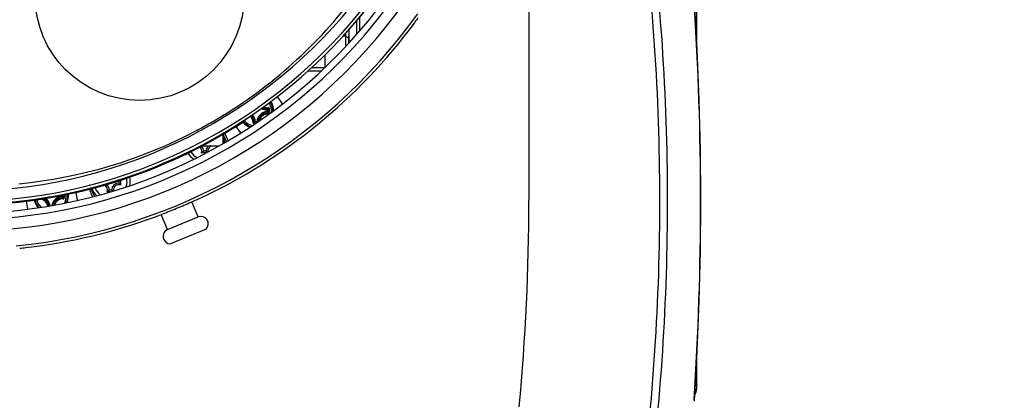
# Model space of a CAD drawing. Header units: millimetres. Extents: x 0 to 420, y 0 to 297.
# Tile 42 of 100: x 99 to 129, y 178 to 190. Entities that reach past the tile are written whole.
import ezdxf

# ---------------------------------------------------------------- set-up
doc = ezdxf.new("R2010")
doc.units = ezdxf.units.MM
doc.header["$LTSCALE"] = 23.1
doc.layers.get('0').update_dxf_attribs({"linetype": 'CONTINUOUS'})
for name, color, linetype in [('02___PRT_ALL_AXES', 7, 'CONTINUOUS'), ('03___PRT_ALL_CURVES', 7, 'CONTINUOUS'), ('DIM_PILOTEES', 7, 'CONTINUOUS')]:
    doc.layers.add(name, color=color, linetype=linetype)
doc.styles.get("Standard").update_dxf_attribs({"font": 'txt', "width": 0.7})
doc.styles.add('TEXTSTYLE_4', font='txt')
doc.dimstyles.new('DIMSTYLE_4', dxfattribs={"dimtxt": 2.5, "dimasz": 3.5, "dimexe": 2, "dimexo": 0, "dimtad": 1, "dimdec": 0, "dimlfac": 5, "dimdsep": 46, "dimtxsty": 'Standard', "dimblk": '_FILLED', "dimblk1": '_FILLED', "dimblk2": '_FILLED', "dimcen": 0, "dimazin": 2, "dimtp": 0.5, "dimtm": 0.5, "dimtfac": 1, "dimtdec": 0, "dimtmove": 0, "dimatfit": 2, "dimldrblk": '_FILLED', "dimfxl": 0, "dimtolj": 1, "dimarcsym": 0})
doc.dimstyles.new('DIMSTYLE_9', dxfattribs={"dimtxt": 2.5, "dimasz": 3.5, "dimexe": 2, "dimexo": 0, "dimtad": 1, "dimdec": 1, "dimlfac": 5, "dimdsep": 46, "dimtxsty": 'Standard', "dimblk": '_FILLED', "dimblk1": '_FILLED', "dimblk2": '_FILLED', "dimcen": 0, "dimazin": 2, "dimtp": 0.5, "dimtm": 0.5, "dimtfac": 1, "dimtdec": 1, "dimtmove": 0, "dimatfit": 2, "dimldrblk": '_FILLED', "dimfxl": 0, "dimtolj": 1, "dimarcsym": 0})

# ---------------------------------------------------------------- blocks, each defined once
blk = doc.blocks.new('_FILLED')
at = {"color": 0, "linetype": 'ByBlock'}
blk.add_solid([(0, 0), (-1, 0.1429), (-1, -0.1429)], dxfattribs=at)
blk = doc.blocks.new('*D5')
at = {"layer": 'DIM_PILOTEES', "color": 2, "linetype": 'Continuous'}
for p, q in [((96.75, 200.711), (126.261, 228.676)), ((108.248, 211.607), (96.75, 200.711)), ((85.253, 189.816), (96.75, 200.711))]:
    blk.add_line(p, q, dxfattribs=at)
at = {"layer": 'DIM_PILOTEES', "color": 2, "linetype": 'Continuous', "xscale": 3.5, "yscale": 3.5, "zscale": 3.5}
for p, rotation in [((108.248, 211.607), 43.4593738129), ((85.253, 189.816), 223.4593738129)]:
    blk.add_blockref('_FILLED', p, dxfattribs=dict(at, rotation=rotation))
at = {"layer": 'DIM_PILOTEES', "color": 2, "linetype": 'Continuous', "insert": (117.933, 225.09), "char_height": 2.5, "width": 12.76786, "attachment_point": 1, "rotation": 43.4594, "line_spacing_factor": 0.9, "style": 'TEXTSTYLE_4'}
blk.add_mtext('{\\ftxt;\\W0.0001;\\H0.0001;\\~}{\\ftxt;\\W1.3333333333;\\H2.5; }{\\ftxt;\\W0.0001;\\H0.0001;\\~}{\\ftxt;\\W0.0001;\\H0.0001;\\~}{\\ftxt;\\W2.0714285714;\\H2.5; }{\\ftxt;\\W0.0001;\\H0.0001;\\~}', dxfattribs=at)
blk = doc.blocks.new('*D19')
at = {"layer": 'DIM_PILOTEES', "color": 2, "linetype": 'Continuous'}
for p, q in [((96.75, 200.711), (112.905, 237.02)), ((104.33, 217.747), (96.75, 200.711)), ((89.171, 183.676), (96.75, 200.711))]:
    blk.add_line(p, q, dxfattribs=at)
at = {"layer": 'DIM_PILOTEES', "color": 2, "linetype": 'Continuous', "xscale": 3.5, "yscale": 3.5, "zscale": 3.5}
for p, rotation in [((104.33, 217.747), 66.0142293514), ((89.171, 183.676), 246.0142293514)]:
    blk.add_blockref('_FILLED', p, dxfattribs=dict(at, rotation=rotation))
at = {"layer": 'DIM_PILOTEES', "color": 2, "linetype": 'Continuous', "insert": (105.211, 227.413), "char_height": 2.5, "width": 17.85714, "attachment_point": 1, "rotation": 66.0142, "line_spacing_factor": 0.9, "style": 'TEXTSTYLE_4'}
blk.add_mtext('{\\ftxt;\\W0.0001;\\H0.0001;\\~}{\\ftxt;\\W1.3333333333;\\H2.5; }{\\ftxt;\\W0.0001;\\H0.0001;\\~}{\\ftxt;\\W0.0001;\\H0.0001;\\~}{\\ftxt;\\W3.4285714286;\\H2.5; }{\\ftxt;\\W0.0001;\\H0.0001;\\~}', dxfattribs=at)

msp = doc.modelspace()

# ---------------------------------------------------------------- linework, layer by layer
at = {"color": 7, "linetype": 'Continuous'}
for p, q in [((114.5504, 193.4112), (114.5504, 184.6112)), ((119.8104, 190.5156), (119.8104, 189.6451)), ((109.1504, 189.8268), (109.1504, 190.2569)), ((109.2504, 189.9462), (109.2504, 190.3748)), ((108.9004, 189.9628), (108.9004, 189.7891)), ((108.8004, 189.7681), (108.7213, 189.7681)), ((108.8004, 189.8541), (108.8004, 189.4459)), ((108.8004, 189.7681), (108.8904, 189.7086)), ((108.8904, 189.7086), (108.8904, 189.5404)), ((108.1504, 189.1741), (108.1504, 188.7864)), ((108.0258, 188.6712), (107.7004, 188.6712)), ((108.1504, 188.7712), (107.7272, 188.7712)), ((106.8211, 187.6402), (106.6602, 187.8713)), ((106.3393, 187.445), (106.3403, 187.4648)), ((106.3393, 187.445), (106.3592, 187.445)), ((106.3393, 187.445), (106.3393, 187.4)), ((106.3592, 187.445), (106.3592, 187.4)), ((106.3393, 187.4), (106.3592, 187.4)), ((106.3393, 187.4), (106.3403, 187.3802)), ((104.1354, 186.8113), (104.1292, 186.808)), ((104.1354, 186.8113), (104.1292, 186.808)), ((105.363, 186.9342), (105.5046, 186.7308)), ((105.9727, 187.0285), (105.9429, 187.0285)), ((105.9748, 187.0805), (105.9549, 187.0794)), ((106.0197, 187.0805), (105.9748, 187.0805)), ((105.9748, 187.0805), (105.9748, 187.0606)), ((106.0197, 187.0606), (105.9748, 187.0606)), ((106.0197, 187.0805), (106.0396, 187.0794)), ((106.0197, 187.0805), (106.0197, 187.0606)), ((106.0396, 187.0794), (106.0416, 187.0775)), ((104.9504, 186.6842), (104.9504, 186.3912)), ((105.0632, 186.4568), (104.9657, 186.693)), ((105.1149, 186.4889), (105.0182, 186.7231)), ((104.8014, 186.3114), (104.2755, 186.3114)), ((104.4224, 186.1083), (104.2831, 186.1083)), ((104.4253, 186.1617), (104.3453, 186.1617)), ((100.8623, 184.7351), (100.7666, 184.967)), ((100.9213, 184.7494), (100.8256, 184.9814)), ((101.6873, 185.232), (101.6873, 185.161)), ((101.7407, 185.249), (101.7407, 185.0988)), ((99.9055, 184.7725), (99.9055, 184.7349)), ((99.9055, 184.7349), (99.9254, 184.7349)), ((99.9055, 184.7349), (99.9065, 184.715)), ((99.9254, 184.7766), (99.9254, 184.7349)), ((99.9575, 184.7832), (99.9575, 184.7573)), ((99.9811, 184.7881), (99.9811, 184.7573)), ((100.3983, 184.6228), (100.3564, 184.867)), ((101.4147, 184.8876), (101.3251, 184.8876)), ((101.4673, 184.941), (101.3873, 184.941)), ((98.7804, 184.5905), (98.8226, 184.3448)), ((104.1766, 184.0963), (103.9813, 184.5695)), ((103.2153, 183.6996), (103.0201, 184.1724)), ((103.2153, 183.6996), (104.1766, 184.0963)), ((104.4237, 183.7179), (103.3069, 183.257)), ((119.8104, 179.5774), (119.8284, 179.891)), ((119.8104, 179.5777), (119.8104, 178.7069)), ((119.8104, 178.8112), (119.7662, 178.8112)), ((119.7397, 178.3511), (119.7499, 178.5274)), ((119.7385, 178.3247), (119.7397, 178.3511))]:
    msp.add_line(p, q, dxfattribs=at)
msp.add_lwpolyline([(119.7397, 178.3511), (119.8285, 179.8924), (119.8932, 181.4649), (119.932, 183.0385), (119.945, 184.6126), (119.932, 186.1868), (119.8932, 187.7603), (119.8284, 189.3328), (119.7397, 190.8713)], dxfattribs=at)
msp.add_circle((102.3404, 191.0291), 3.28, dxfattribs=at)
for centre, radius, start, end in [((96.7504, 200.7112), 15.8, 274.46514, 325.53486), ((96.7504, 200.7112), 16.2222, 274.49343, 325.50657), ((96.7504, 200.7112), 17.0571, 273.54617, 326.45383), ((96.7504, 200.7112), 16.5034, 274.49586, 325.50414), ((96.7504, 200.7112), 16.7033, 274.49586, 325.50414), ((97.1483, 200.0326), 14.9536, 302.1693, 324.58234), ((24.3254, 184.6112), 95.6087, 356.245194, 3.754806), ((96.7504, 200.7112), 17.6019, 275.58979, 324.41021), ((103.2355, 195.902), 9.6154, 323.42871, 324.58286), ((96.7504, 200.7112), 17.6891, 294.87779, 323.43393), ((107.7004, 189.0712), 0.4, 259.41021, 270), ((106.3573, 187.7825), 0.338, 235.43533, 266.94611), ((106.3573, 187.7825), 0.3181, 236.71589, 266.94578), ((106.3618, 187.7871), 0.2898, 239.09405, 271.82256), ((106.365, 187.7903), 0.2723, 240.85645, 271.75353), ((105.7469, 188.0545), 0.8366, 315.18116, 318.24851), ((105.7239, 188.1154), 0.9236, 313.45685, 316.26656), ((84.7862, 187.4225), 21.6052, 359.85573, 0.14427), ((105.9973, 187.4225), 0.4768, 355.45168, 31.94818), ((84.6201, 187.4227), 21.7948, 359.99958, 0.14389), ((105.9973, 187.4225), 0.5241, 359.66157, 32.28888), ((105.9973, 187.4225), 0.5462, 0, 32.45507), ((105.9973, 187.4225), 0.5463, 1.29596, 32.45495), ((96.6204, 200.9364), 16, 297.98844, 302.04728), ((97.1181, 200.0743), 15.005, 299.99998, 300.68848), ((97.1234, 200.0654), 14.9946, 300.68852, 300.864), ((97.1268, 200.0597), 14.988, 300.86402, 301.36623), ((97.1193, 200.072), 15.0025, 301.36627, 302.04185), ((97.1168, 200.076), 15.0071, 302.04181, 302.18297), ((105.3504, 187.3972), 0.4, 302.8599, 325.86448), ((105.6295, 187.0548), 0.2722, 358.24416, 48.34193), ((105.6327, 187.058), 0.2898, 358.17491, 47.24188), ((105.6373, 187.0625), 0.3181, 3.05419, 45.71403), ((105.6373, 187.0625), 0.338, 3.0539, 45.02453), ((106.3573, 187.0625), 0.338, 93.05389, 176.94611), ((106.3573, 187.0625), 0.3181, 93.05422, 176.94578), ((106.3618, 187.058), 0.2897, 88.17143, 171.32513), ((106.365, 187.0548), 0.2722, 88.25945, 166.20706), ((105.7469, 186.7905), 0.8366, 41.75165, 44.81881), ((105.7239, 186.7296), 0.9235, 43.73339, 46.54315), ((84.6202, 187.4223), 21.7946, 359.85618, 0.00048), ((96.7504, 200.7112), 16.25, 274.61384, 302.8599), ((97.1195, 200.0722), 15.0025, 297.88185, 298.67509), ((97.1265, 200.0593), 14.9877, 298.67516, 299.16153), ((97.1222, 200.067), 14.9966, 299.16155, 299.40549), ((97.1177, 200.0751), 15.0059, 299.40551, 300.00004), ((105.9973, 187.4225), 0.5463, 220.16705, 248.72366), ((105.9973, 187.4225), 0.5462, 220.16771, 248.75582), ((105.9973, 187.4225), 0.5241, 220.34809, 250.58489), ((105.9973, 187.4225), 0.4768, 220.20451, 255.3179), ((105.365, 187.6732), 0.837, 311.75235, 314.81813), ((105.9425, 187.0459), 0.0409, 266.35686, 269.85362), ((106.7971, 187.006), 0.8547, 179.94574, 180.07193), ((105.3045, 187.6957), 0.9234, 313.73318, 316.54333), ((106.0199, 187.0807), 0.0197, 345.23221, 356.43102), ((97.1391, 200.0273), 14.9537, 275.41771, 297.86891), ((104.3853, 186.4217), 0.62, 359.89563, 24.18304), ((104.1253, 186.1617), 0.1666, 341.30248, 49.75365), ((104.1253, 186.1617), 0.22, 0, 42.89518), ((104.6453, 186.1617), 0.22, 137.10482, 180), ((104.6453, 186.1617), 0.1666, 115.97067, 187.73024), ((104.3853, 186.4217), 0.62, 211.30655, 236.22222), ((104.3853, 186.4217), 0.52, 212.36374, 242.60034), ((104.0352, 186.4538), 0.4252, 305.65864, 307.3417), ((101.4273, 185.201), 0.52, 342.58957, 12.24516), ((101.4273, 185.201), 0.62, 348.7488, 13.33279), ((101.4273, 185.201), 0.62, 200.26463, 224.6894), ((101.4273, 185.201), 0.52, 201.26543, 231.59792), ((101.1673, 184.941), 0.1666, 341.30248, 66.80214), ((101.1673, 184.941), 0.22, 0, 51.83031), ((101.6873, 184.941), 0.22, 90, 180), ((101.6873, 184.941), 0.1666, 71.30248, 186.93577), ((101.3952, 184.8509), 0.4252, 35.65864, 37.34173), ((99.1958, 184.3896), 0.2722, 10.7016, 78.04701), ((99.199, 184.3929), 0.2897, 10.13894, 69.47039), ((99.2035, 184.3973), 0.3181, 9.46365, 60.55565), ((99.2035, 184.3973), 0.338, 9.49374, 56.56933), ((99.9235, 184.3973), 0.338, 93.05389, 168.83772), ((99.9235, 184.3973), 0.3181, 93.05422, 167.43877), ((99.928, 184.3928), 0.2897, 88.17138, 163.95827), ((99.9312, 184.3896), 0.2722, 88.25951, 161.25271), ((99.3131, 184.1253), 0.8366, 41.75165, 44.81881), ((99.2901, 184.0645), 0.9235, 43.73339, 46.54315), ((78.3524, 184.7573), 21.6052, 359.85573, 0.00004), ((78.1864, 184.7572), 21.7946, 359.85618, 0.00048), ((99.5635, 184.7573), 0.4768, 331.73407, 5.10468), ((99.5635, 184.7573), 0.5241, 335.70745, 5.71614), ((99.5635, 184.7573), 0.5462, 337.25382, 5.95389), ((99.5635, 184.7573), 0.5463, 337.25257, 5.95716), ((101.0772, 185.2331), 0.4252, 305.65864, 307.3417), ((99.5635, 184.7573), 0.5463, 194.07743, 222.65179), ((99.5635, 184.7573), 0.5462, 194.07745, 222.66332), ((99.5635, 184.7573), 0.5241, 194.33458, 224.2429), ((99.5635, 184.7573), 0.4768, 195.00738, 228.21033), ((46.0504, 184.6112), 68.5, 354.584263, 360), ((96.7504, 200.7112), 17.6891, 276.56607, 290.01432), ((104.2644, 183.8837), 0.23, 313.86751, 112.425), ((103.303, 183.4869), 0.23, 112.425, 270.98249), ((97.7034, 192.3983), 9.3217, 275.39896, 276.58947), ((119.5104, 178.7069), 0.3, 323.15403, 360)]:
    msp.add_arc(centre, radius, start, end, dxfattribs=at)
for points, knots in [([(116.5288, 167.2195), (117.297, 170.313), (118.4243, 176.6097), (118.8505, 186.1896), (118.007, 195.7418), (116.6061, 201.9834), (115.7037, 205.0404)], [0, 0, 0, 0, 0.2499996, 0.4999994, 0.7499992, 1, 1, 1, 1]), ([(116.7642, 167.1608), (117.5352, 170.2647), (118.6664, 176.5827), (119.0941, 186.1949), (118.2476, 195.7794), (116.8419, 202.0421), (115.9363, 205.1094)], [0, 0, 0, 0, 0.2499996, 0.4999994, 0.7499992, 1, 1, 1, 1]), ([(106.3592, 187.445), (106.3591, 187.4499), (106.3551, 187.46), (106.3452, 187.4645), (106.3403, 187.4648)], [0, 0, 0, 0, 0.4999874, 1, 1, 1, 1]), ([(106.3734, 187.5181), (106.3734, 187.5157), (106.3735, 187.511), (106.3731, 187.5049), (106.3725, 187.5006), (106.3717, 187.4984), (106.3713, 187.4976), (106.371, 187.4974)], [0, 0, 0, 0, 0.3500581, 0.6574638, 0.8818227, 0.9543758, 1, 1, 1, 1]), ([(106.3912, 187.4769), (106.3913, 187.4796), (106.3902, 187.485), (106.3858, 187.4919), (106.379, 187.4965), (106.3737, 187.4975), (106.371, 187.4974)], [0, 0, 0, 0, 0.253266, 0.5039417, 0.7523043, 1, 1, 1, 1]), ([(106.4148, 187.4774), (106.4148, 187.4828), (106.4126, 187.4937), (106.4033, 187.5074), (106.3895, 187.5164), (106.3787, 187.5183), (106.3734, 187.5181)], [0, 0, 0, 0, 0.2515394, 0.5024399, 0.7518854, 1, 1, 1, 1]), ([(106.4148, 187.4774), (106.4121, 187.4774), (106.4069, 187.4774), (106.3998, 187.4773), (106.3947, 187.4771), (106.3921, 187.4771), (106.3912, 187.4769)], [0, 0, 0, 0, 0.3476943, 0.6630035, 0.8932871, 1, 1, 1, 1]), ([(106.3403, 187.3802), (106.3452, 187.3805), (106.3551, 187.385), (106.3591, 187.3951), (106.3592, 187.4)], [0, 0, 0, 0, 0.5000126, 1, 1, 1, 1]), ([(106.371, 187.3476), (106.3737, 187.3475), (106.379, 187.3485), (106.3858, 187.3531), (106.3902, 187.36), (106.3913, 187.3654), (106.3912, 187.3681)], [0, 0, 0, 0, 0.2476942, 0.4960562, 0.7467336, 1, 1, 1, 1]), ([(106.3734, 187.3269), (106.3734, 187.3293), (106.3735, 187.334), (106.3731, 187.3401), (106.3725, 187.3444), (106.3717, 187.3466), (106.3713, 187.3474), (106.371, 187.3476)], [0, 0, 0, 0, 0.3500698, 0.6574754, 0.881839, 0.954389, 1, 1, 1, 1]), ([(106.3733, 187.3269), (106.3786, 187.3267), (106.3895, 187.3286), (106.4033, 187.3376), (106.4126, 187.3513), (106.4148, 187.3622), (106.4148, 187.3676)], [0, 0, 0, 0, 0.2481252, 0.497569, 0.7484675, 1, 1, 1, 1]), ([(106.4148, 187.3676), (106.4121, 187.3676), (106.4069, 187.3676), (106.3998, 187.3677), (106.3947, 187.3679), (106.3921, 187.3679), (106.3912, 187.3681)], [0, 0, 0, 0, 0.3477039, 0.66302, 0.8933025, 1, 1, 1, 1]), ([(105.9016, 187.0464), (105.9015, 187.0413), (105.9032, 187.0309), (105.9116, 187.0174), (105.9244, 187.008), (105.9347, 187.0054), (105.9399, 187.0051)], [0, 0, 0, 0, 0.2481519, 0.4975632, 0.7484008, 1, 1, 1, 1]), ([(105.9016, 187.0464), (105.9041, 187.0463), (105.9087, 187.0463), (105.9149, 187.0467), (105.9191, 187.0473), (105.9214, 187.048), (105.9222, 187.0485), (105.9223, 187.0487)], [0, 0, 0, 0, 0.3500652, 0.657475, 0.8818311, 0.9543804, 1, 1, 1, 1]), ([(105.9223, 187.0487), (105.9223, 187.0461), (105.9233, 187.0407), (105.9279, 187.034), (105.9347, 187.0295), (105.9402, 187.0285), (105.9429, 187.0285)], [0, 0, 0, 0, 0.2476944, 0.4960565, 0.7467338, 1, 1, 1, 1]), ([(105.9424, 187.0069), (105.9424, 187.0094), (105.9424, 187.0142), (105.9425, 187.0207), (105.9427, 187.0254), (105.9427, 187.0278), (105.9429, 187.0285)], [0, 0, 0, 0, 0.3546744, 0.6683367, 0.8946711, 1, 1, 1, 1]), ([(104.3453, 186.1617), (104.3414, 186.1578), (104.3248, 186.1417), (104.3072, 186.1265), (104.2931, 186.1158)], [0, 0, 0, 0, 0.2374824, 1, 1, 1, 1]), ([(104.4253, 186.1617), (104.4281, 186.159), (104.4396, 186.1477), (104.4515, 186.1369), (104.4609, 186.129)], [0, 0, 0, 0, 0.2418594, 1, 1, 1, 1]), ([(101.6873, 185.161), (101.6912, 185.1571), (101.7073, 185.1405), (101.7225, 185.1229), (101.7333, 185.1089)], [0, 0, 0, 0, 0.2374824, 1, 1, 1, 1]), ([(99.9065, 184.715), (99.9114, 184.7153), (99.9213, 184.7199), (99.9253, 184.73), (99.9254, 184.7349)], [0, 0, 0, 0, 0.5000126, 1, 1, 1, 1]), ([(99.9372, 184.6824), (99.9399, 184.6824), (99.9452, 184.6834), (99.952, 184.6879), (99.9565, 184.6948), (99.9575, 184.7002), (99.9575, 184.7029)], [0, 0, 0, 0, 0.2476942, 0.4960562, 0.7467336, 1, 1, 1, 1]), ([(99.9396, 184.6617), (99.9397, 184.6642), (99.9397, 184.6688), (99.9393, 184.675), (99.9387, 184.6792), (99.9379, 184.6815), (99.9375, 184.6822), (99.9372, 184.6824)], [0, 0, 0, 0, 0.3500698, 0.6574754, 0.881839, 0.954389, 1, 1, 1, 1]), ([(99.9395, 184.6617), (99.9448, 184.6615), (99.9557, 184.6634), (99.9695, 184.6724), (99.9788, 184.6862), (99.981, 184.6971), (99.981, 184.7025)], [0, 0, 0, 0, 0.2481252, 0.497569, 0.7484675, 1, 1, 1, 1]), ([(99.981, 184.7025), (99.9783, 184.7025), (99.9731, 184.7025), (99.966, 184.7025), (99.961, 184.7028), (99.9583, 184.7027), (99.9575, 184.7029)], [0, 0, 0, 0, 0.3477039, 0.66302, 0.8933025, 1, 1, 1, 1]), ([(101.3873, 184.941), (101.3834, 184.9371), (101.3668, 184.921), (101.3492, 184.9058), (101.3351, 184.895)], [0, 0, 0, 0, 0.2374824, 1, 1, 1, 1]), ([(101.4673, 184.941), (101.4696, 184.9387), (101.4793, 184.9291), (101.4893, 184.9199), (101.4971, 184.9132)], [0, 0, 0, 0, 0.2432965, 1, 1, 1, 1]), ([(103.9552, 184.5587), (103.9699, 184.5647), (104.0494, 184.5984), (104.1281, 184.6339), (104.1919, 184.6635)], [0, 0, 0, 0, 0.1843958, 1, 1, 1, 1]), ([(103.0463, 184.1832), (103.1976, 184.2461), (103.5023, 184.3671), (103.8036, 184.4964), (103.9552, 184.5587)], [0, 0, 0, 0, 0.5000042, 1, 1, 1, 1]), ([(102.8046, 184.0904), (102.8287, 184.0992), (102.9097, 184.1292), (102.9903, 184.16), (103.0463, 184.1832)], [0, 0, 0, 0, 0.297989, 1, 1, 1, 1]), ([(119.7397, 178.3511), (119.7396, 178.3502), (119.7341, 178.3508), (119.7316, 178.3501), (119.7289, 178.3501)], [0, 0, 0, 0, 0.2624338, 1, 1, 1, 1])]:
    msp.add_open_spline(points, degree=3, knots=knots, dxfattribs=at)
for points in [[(108.9004, 189.7891), (108.8938, 189.7629), (108.8904, 189.7356), (108.8904, 189.7086)], [(105.9549, 187.0794), (105.9552, 187.0746), (105.9598, 187.0647), (105.9699, 187.0607), (105.9748, 187.0606)]]:
    msp.add_open_spline(points, degree=3, dxfattribs=at)
at = {"layer": '02___PRT_ALL_AXES', "color": 7, "linetype": 'Continuous'}
msp.add_line((108.9004, 189.7891), (108.9004, 189.5509), dxfattribs=at)
for radius, start, end in [(16.13, 274.04278, 325.95722), (16.2225, 274.44392, 325.55608)]:
    msp.add_arc((96.7504, 200.7112), radius, start, end, dxfattribs=at)
at = {"layer": '03___PRT_ALL_CURVES', "color": 4, "linetype": 'Continuous'}
for p, q in [((106.8211, 187.6402), (106.6602, 187.8713)), ((105.363, 186.9342), (105.5046, 186.7308)), ((100.3983, 184.6228), (100.3564, 184.867)), ((98.7804, 184.5905), (98.8226, 184.3448))]:
    msp.add_line(p, q, dxfattribs=at)

# ---------------------------------------------------------------- dimensions: what is measured, and where the dimension line sits
at = {"layer": 'DIM_PILOTEES', "color": 2, "linetype": 'Continuous'}
for p1, p2, text, dimstyle, picture, middle in [((104.33, 217.7466), (89.1708, 183.6759), '{\\ftxt;\\W0.0001;\\H0.0001;\\~}{\\ftxt;\\W1.3333333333;\\H2.5; }{\\ftxt;\\W0.0001;\\H0.0001;\\~}{\\ftxt;\\W0.0001;\\H0.0001;\\~}{\\ftxt;\\W3.4285714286;\\H2.5; }{\\ftxt;\\W0.0001;\\H0.0001;\\~}', 'DIMSTYLE_9', '*D19', (109.4209, 229.1886)), ((108.248, 211.6066), (85.2527, 189.8158), '{\\ftxt;\\W0.0001;\\H0.0001;\\~}{\\ftxt;\\W1.3333333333;\\H2.5; }{\\ftxt;\\W0.0001;\\H0.0001;\\~}{\\ftxt;\\W0.0001;\\H0.0001;\\~}{\\ftxt;\\W2.0714285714;\\H2.5; }{\\ftxt;\\W0.0001;\\H0.0001;\\~}', 'DIMSTYLE_4', '*D5', (122.5025, 225.1144))]:
    dim = msp.add_diameter_dim_2p(p1=p1, p2=p2, text=text, dimstyle=dimstyle, override={"dimpost": '<>'}, dxfattribs=at)
    dim.commit()
    dim.dimension.update_dxf_attribs({"geometry": picture, "text_midpoint": middle, "dimtype": 163})

doc.saveas('drawing.dxf')
